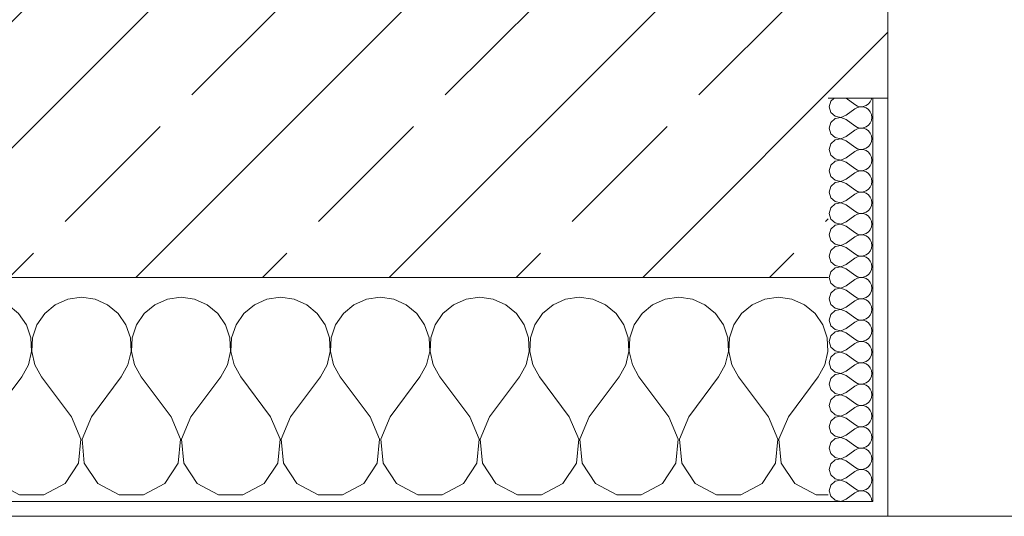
# Model space of a CAD drawing. Header units: metres. Extents: x -3.6 to 84.5, y -11 to 16.8.
# Tile 76 of 256: x 22.159 to 22.818, y -0.155 to 0.178. Entities that reach past the tile are written whole.
import ezdxf

# ---------------------------------------------------------------- set-up
doc = ezdxf.new("R2010")
doc.units = ezdxf.units.M
doc.header["$MEASUREMENT"] = 0
doc.layers.add('604 - Struktur.Wand Aussen', color=7, linetype='Continuous')
pattern_1 = [(0, (0, 0), (0, 0.08660254), [0, -0.05]), (0, (0.025, 0.0433), (0, 0.08660254), [0, -0.05])]

# ---------------------------------------------------------------- blocks, each defined once
blk = doc.blocks.new('*X85')
at = {"layer": '604 - Struktur.Wand Aussen', "color": 7, "linetype": 'Continuous', "lineweight": 5}
for p, q in [((21.59089, -0.0096), (21.58248, -0.01331)), ((21.6, -0.00833), (21.59089, -0.0096)), ((21.60911, -0.0096), (21.6, -0.00833)), ((21.61752, -0.01331), (21.60911, -0.0096)), ((21.65756, -0.0096), (21.64914, -0.01331)), ((21.66667, -0.00833), (21.65756, -0.0096)), ((21.67578, -0.0096), (21.66667, -0.00833)), ((21.68419, -0.01331), (21.67578, -0.0096)), ((21.72422, -0.0096), (21.71581, -0.01331)), ((21.73333, -0.00833), (21.72422, -0.0096)), ((21.74244, -0.0096), (21.73333, -0.00833)), ((21.75086, -0.01331), (21.74244, -0.0096)), ((21.79089, -0.0096), (21.78248, -0.01331)), ((21.8, -0.00833), (21.79089, -0.0096)), ((21.80911, -0.0096), (21.8, -0.00833)), ((21.81752, -0.01331), (21.80911, -0.0096)), ((21.85756, -0.0096), (21.84914, -0.01331)), ((21.86667, -0.00833), (21.85756, -0.0096)), ((21.87578, -0.0096), (21.86667, -0.00833)), ((21.88419, -0.01331), (21.87578, -0.0096)), ((21.92422, -0.0096), (21.91581, -0.01331)), ((21.93333, -0.00833), (21.92422, -0.0096)), ((21.94244, -0.0096), (21.93333, -0.00833)), ((21.95086, -0.01331), (21.94244, -0.0096)), ((21.99089, -0.0096), (21.98248, -0.01331)), ((22, -0.00833), (21.99089, -0.0096)), ((22.00911, -0.0096), (22, -0.00833)), ((22.01752, -0.01331), (22.00911, -0.0096)), ((22.05756, -0.0096), (22.04914, -0.01331)), ((22.06667, -0.00833), (22.05756, -0.0096)), ((22.07578, -0.0096), (22.06667, -0.00833)), ((22.08419, -0.01331), (22.07578, -0.0096)), ((22.12422, -0.0096), (22.11581, -0.01331)), ((22.13333, -0.00833), (22.12422, -0.0096)), ((22.14244, -0.0096), (22.13333, -0.00833)), ((22.15086, -0.01331), (22.14244, -0.0096)), ((22.19089, -0.0096), (22.18248, -0.01331)), ((22.2, -0.00833), (22.19089, -0.0096)), ((22.20911, -0.0096), (22.2, -0.00833)), ((22.21752, -0.01331), (22.20911, -0.0096)), ((22.25756, -0.0096), (22.24914, -0.01331)), ((22.26667, -0.00833), (22.25756, -0.0096)), ((22.27578, -0.0096), (22.26667, -0.00833)), ((22.28419, -0.01331), (22.27578, -0.0096)), ((22.32422, -0.0096), (22.31581, -0.01331)), ((22.33333, -0.00833), (22.32422, -0.0096)), ((22.34244, -0.0096), (22.33333, -0.00833)), ((22.35086, -0.01331), (22.34244, -0.0096)), ((22.39089, -0.0096), (22.38248, -0.01331)), ((22.4, -0.00833), (22.39089, -0.0096)), ((22.40911, -0.0096), (22.4, -0.00833)), ((22.41752, -0.01331), (22.40911, -0.0096)), ((22.45756, -0.0096), (22.44914, -0.01331)), ((22.46667, -0.00833), (22.45756, -0.0096)), ((22.47578, -0.0096), (22.46667, -0.00833)), ((22.48419, -0.01331), (22.47578, -0.0096)), ((22.52422, -0.0096), (22.51581, -0.01331)), ((22.53333, -0.00833), (22.52422, -0.0096)), ((22.54244, -0.0096), (22.53333, -0.00833)), ((22.55086, -0.01331), (22.54244, -0.0096)), ((22.59089, -0.0096), (22.58248, -0.01331)), ((22.6, -0.00833), (22.59089, -0.0096)), ((22.60911, -0.0096), (22.6, -0.00833)), ((22.61752, -0.01331), (22.60911, -0.0096)), ((22.65756, -0.0096), (22.64914, -0.01331)), ((22.66667, -0.00833), (22.65756, -0.0096)), ((22.67578, -0.0096), (22.66667, -0.00833)), ((22.68419, -0.01331), (22.67578, -0.0096)), ((21.57539, -0.01918), (21.57019, -0.02676)), ((21.58248, -0.01331), (21.57539, -0.01918)), ((21.62461, -0.01918), (21.61752, -0.01331)), ((21.62981, -0.02676), (21.62461, -0.01918)), ((21.64206, -0.01918), (21.63685, -0.02676)), ((21.64914, -0.01331), (21.64206, -0.01918)), ((21.69127, -0.01918), (21.68419, -0.01331)), ((21.69648, -0.02676), (21.69127, -0.01918)), ((21.70873, -0.01918), (21.70352, -0.02676)), ((21.71581, -0.01331), (21.70873, -0.01918)), ((21.75794, -0.01918), (21.75086, -0.01331)), ((21.76315, -0.02676), (21.75794, -0.01918)), ((21.77539, -0.01918), (21.77019, -0.02676)), ((21.78248, -0.01331), (21.77539, -0.01918)), ((21.82461, -0.01918), (21.81752, -0.01331)), ((21.82981, -0.02676), (21.82461, -0.01918)), ((21.84206, -0.01918), (21.83685, -0.02676)), ((21.84914, -0.01331), (21.84206, -0.01918)), ((21.89127, -0.01918), (21.88419, -0.01331)), ((21.89648, -0.02676), (21.89127, -0.01918)), ((21.90873, -0.01918), (21.90352, -0.02676)), ((21.91581, -0.01331), (21.90873, -0.01918)), ((21.95794, -0.01918), (21.95086, -0.01331)), ((21.96315, -0.02676), (21.95794, -0.01918)), ((21.97539, -0.01918), (21.97019, -0.02676)), ((21.98248, -0.01331), (21.97539, -0.01918)), ((22.02461, -0.01918), (22.01752, -0.01331)), ((22.02981, -0.02676), (22.02461, -0.01918)), ((22.04206, -0.01918), (22.03685, -0.02676)), ((22.04914, -0.01331), (22.04206, -0.01918)), ((22.09127, -0.01918), (22.08419, -0.01331)), ((22.09648, -0.02676), (22.09127, -0.01918)), ((22.10873, -0.01918), (22.10352, -0.02676)), ((22.11581, -0.01331), (22.10873, -0.01918)), ((22.15794, -0.01918), (22.15086, -0.01331)), ((22.16315, -0.02676), (22.15794, -0.01918)), ((22.17539, -0.01918), (22.17019, -0.02676)), ((22.18248, -0.01331), (22.17539, -0.01918)), ((22.22461, -0.01918), (22.21752, -0.01331)), ((22.22981, -0.02676), (22.22461, -0.01918)), ((22.24206, -0.01918), (22.23685, -0.02676)), ((22.24914, -0.01331), (22.24206, -0.01918)), ((22.29127, -0.01918), (22.28419, -0.01331)), ((22.29648, -0.02676), (22.29127, -0.01918)), ((22.30873, -0.01918), (22.30352, -0.02676)), ((22.31581, -0.01331), (22.30873, -0.01918)), ((22.35794, -0.01918), (22.35086, -0.01331)), ((22.36315, -0.02676), (22.35794, -0.01918)), ((22.37539, -0.01918), (22.37019, -0.02676)), ((22.38248, -0.01331), (22.37539, -0.01918)), ((22.42461, -0.01918), (22.41752, -0.01331)), ((22.42981, -0.02676), (22.42461, -0.01918)), ((22.44206, -0.01918), (22.43685, -0.02676)), ((22.44914, -0.01331), (22.44206, -0.01918)), ((22.49127, -0.01918), (22.48419, -0.01331)), ((22.49648, -0.02676), (22.49127, -0.01918)), ((22.50873, -0.01918), (22.50352, -0.02676)), ((22.51581, -0.01331), (22.50873, -0.01918)), ((22.55794, -0.01918), (22.55086, -0.01331)), ((22.56315, -0.02676), (22.55794, -0.01918)), ((22.57539, -0.01918), (22.57019, -0.02676)), ((22.58248, -0.01331), (22.57539, -0.01918)), ((22.62461, -0.01918), (22.61752, -0.01331)), ((22.62981, -0.02676), (22.62461, -0.01918)), ((22.64206, -0.01918), (22.63685, -0.02676)), ((22.64914, -0.01331), (22.64206, -0.01918)), ((22.69127, -0.01918), (22.68419, -0.01331)), ((22.69648, -0.02676), (22.69127, -0.01918)), ((21.56315, -0.02676), (21.56, -0.02218)), ((21.56609, -0.03547), (21.56315, -0.02676)), ((21.57019, -0.02676), (21.56725, -0.03547)), ((21.63275, -0.03547), (21.62981, -0.02676)), ((21.63685, -0.02676), (21.63391, -0.03547)), ((21.69942, -0.03547), (21.69648, -0.02676)), ((21.70352, -0.02676), (21.70058, -0.03547)), ((21.76609, -0.03547), (21.76315, -0.02676)), ((21.77019, -0.02676), (21.76725, -0.03547)), ((21.83275, -0.03547), (21.82981, -0.02676)), ((21.83685, -0.02676), (21.83391, -0.03547)), ((21.89942, -0.03547), (21.89648, -0.02676)), ((21.90352, -0.02676), (21.90058, -0.03547)), ((21.96609, -0.03547), (21.96315, -0.02676)), ((21.97019, -0.02676), (21.96725, -0.03547)), ((22.03275, -0.03547), (22.02981, -0.02676)), ((22.03685, -0.02676), (22.03391, -0.03547)), ((22.09942, -0.03547), (22.09648, -0.02676)), ((22.10352, -0.02676), (22.10058, -0.03547)), ((22.16609, -0.03547), (22.16315, -0.02676)), ((22.17019, -0.02676), (22.16725, -0.03547)), ((22.23275, -0.03547), (22.22981, -0.02676)), ((22.23685, -0.02676), (22.23391, -0.03547)), ((22.29942, -0.03547), (22.29648, -0.02676)), ((22.30352, -0.02676), (22.30058, -0.03547)), ((22.36609, -0.03547), (22.36315, -0.02676)), ((22.37019, -0.02676), (22.36725, -0.03547)), ((22.43275, -0.03547), (22.42981, -0.02676)), ((22.43685, -0.02676), (22.43391, -0.03547)), ((22.49942, -0.03547), (22.49648, -0.02676)), ((22.50352, -0.02676), (22.50058, -0.03547)), ((22.56609, -0.03547), (22.56315, -0.02676)), ((22.57019, -0.02676), (22.56725, -0.03547)), ((22.63275, -0.03547), (22.62981, -0.02676)), ((22.63685, -0.02676), (22.63391, -0.03547)), ((22.69942, -0.03547), (22.69648, -0.02676)), ((21.56653, -0.04466), (21.56609, -0.03547)), ((21.56725, -0.03547), (21.5668, -0.04466)), ((21.6332, -0.04466), (21.63275, -0.03547)), ((21.63391, -0.03547), (21.63347, -0.04466)), ((21.69987, -0.04466), (21.69942, -0.03547)), ((21.70058, -0.03547), (21.70013, -0.04466)), ((21.76653, -0.04466), (21.76609, -0.03547)), ((21.76725, -0.03547), (21.7668, -0.04466)), ((21.8332, -0.04466), (21.83275, -0.03547)), ((21.83391, -0.03547), (21.83347, -0.04466)), ((21.89987, -0.04466), (21.89942, -0.03547)), ((21.90058, -0.03547), (21.90013, -0.04466)), ((21.96653, -0.04466), (21.96609, -0.03547)), ((21.96725, -0.03547), (21.9668, -0.04466)), ((22.0332, -0.04466), (22.03275, -0.03547)), ((22.03391, -0.03547), (22.03347, -0.04466)), ((22.09987, -0.04466), (22.09942, -0.03547)), ((22.10058, -0.03547), (22.10013, -0.04466)), ((22.16653, -0.04466), (22.16609, -0.03547)), ((22.16725, -0.03547), (22.1668, -0.04466)), ((22.2332, -0.04466), (22.23275, -0.03547)), ((22.23391, -0.03547), (22.23347, -0.04466)), ((22.29987, -0.04466), (22.29942, -0.03547)), ((22.30058, -0.03547), (22.30013, -0.04466)), ((22.36653, -0.04466), (22.36609, -0.03547)), ((22.36725, -0.03547), (22.3668, -0.04466)), ((22.4332, -0.04466), (22.43275, -0.03547)), ((22.43391, -0.03547), (22.43347, -0.04466)), ((22.49987, -0.04466), (22.49942, -0.03547)), ((22.50058, -0.03547), (22.50013, -0.04466)), ((22.56653, -0.04466), (22.56609, -0.03547)), ((22.56725, -0.03547), (22.5668, -0.04466)), ((22.6332, -0.04466), (22.63275, -0.03547)), ((22.63391, -0.03547), (22.63347, -0.04466)), ((22.69987, -0.04466), (22.69942, -0.03547)), ((21.56445, -0.05362), (21.56653, -0.04466)), ((21.5668, -0.04466), (21.56888, -0.05362)), ((21.63112, -0.05362), (21.6332, -0.04466)), ((21.63347, -0.04466), (21.63555, -0.05362)), ((21.69778, -0.05362), (21.69987, -0.04466)), ((21.70013, -0.04466), (21.70222, -0.05362)), ((21.76445, -0.05362), (21.76653, -0.04466)), ((21.7668, -0.04466), (21.76888, -0.05362)), ((21.83112, -0.05362), (21.8332, -0.04466)), ((21.83347, -0.04466), (21.83555, -0.05362)), ((21.89778, -0.05362), (21.89987, -0.04466)), ((21.90013, -0.04466), (21.90222, -0.05362)), ((21.96445, -0.05362), (21.96653, -0.04466)), ((21.9668, -0.04466), (21.96888, -0.05362)), ((22.03112, -0.05362), (22.0332, -0.04466)), ((22.03347, -0.04466), (22.03555, -0.05362)), ((22.09778, -0.05362), (22.09987, -0.04466)), ((22.10013, -0.04466), (22.10222, -0.05362)), ((22.16445, -0.05362), (22.16653, -0.04466)), ((22.1668, -0.04466), (22.16888, -0.05362)), ((22.23112, -0.05362), (22.2332, -0.04466)), ((22.23347, -0.04466), (22.23555, -0.05362)), ((22.29778, -0.05362), (22.29987, -0.04466)), ((22.30013, -0.04466), (22.30222, -0.05362)), ((22.36445, -0.05362), (22.36653, -0.04466)), ((22.3668, -0.04466), (22.36888, -0.05362)), ((22.43112, -0.05362), (22.4332, -0.04466)), ((22.43347, -0.04466), (22.43555, -0.05362)), ((22.49778, -0.05362), (22.49987, -0.04466)), ((22.50013, -0.04466), (22.50222, -0.05362)), ((22.56445, -0.05362), (22.56653, -0.04466)), ((22.5668, -0.04466), (22.56888, -0.05362)), ((22.63112, -0.05362), (22.6332, -0.04466)), ((22.63347, -0.04466), (22.63555, -0.05362)), ((22.69778, -0.05362), (22.69987, -0.04466)), ((21.56, -0.06167), (21.56445, -0.05362)), ((21.56888, -0.05362), (21.57333, -0.06167)), ((21.62667, -0.06167), (21.63112, -0.05362)), ((21.63555, -0.05362), (21.64, -0.06167)), ((21.69333, -0.06167), (21.69778, -0.05362)), ((21.70222, -0.05362), (21.70667, -0.06167)), ((21.76, -0.06167), (21.76445, -0.05362)), ((21.76888, -0.05362), (21.77333, -0.06167)), ((21.82667, -0.06167), (21.83112, -0.05362)), ((21.83555, -0.05362), (21.84, -0.06167)), ((21.89333, -0.06167), (21.89778, -0.05362)), ((21.90222, -0.05362), (21.90667, -0.06167)), ((21.96, -0.06167), (21.96445, -0.05362)), ((21.96888, -0.05362), (21.97333, -0.06167)), ((22.02667, -0.06167), (22.03112, -0.05362)), ((22.03555, -0.05362), (22.04, -0.06167)), ((22.09333, -0.06167), (22.09778, -0.05362)), ((22.10222, -0.05362), (22.10667, -0.06167)), ((22.16, -0.06167), (22.16445, -0.05362)), ((22.16888, -0.05362), (22.17333, -0.06167)), ((22.22667, -0.06167), (22.23112, -0.05362)), ((22.23555, -0.05362), (22.24, -0.06167)), ((22.29333, -0.06167), (22.29778, -0.05362)), ((22.30222, -0.05362), (22.30667, -0.06167)), ((22.36, -0.06167), (22.36445, -0.05362)), ((22.36888, -0.05362), (22.37333, -0.06167)), ((22.42667, -0.06167), (22.43112, -0.05362)), ((22.43555, -0.05362), (22.44, -0.06167)), ((22.49333, -0.06167), (22.49778, -0.05362)), ((22.50222, -0.05362), (22.50667, -0.06167)), ((22.56, -0.06167), (22.56445, -0.05362)), ((22.56888, -0.05362), (22.57333, -0.06167)), ((22.62667, -0.06167), (22.63112, -0.05362)), ((22.63555, -0.05362), (22.64, -0.06167)), ((22.69333, -0.06167), (22.69778, -0.05362)), ((21.59333, -0.08833), (21.57333, -0.06167)), ((21.60667, -0.08833), (21.62667, -0.06167)), ((21.66, -0.08833), (21.64, -0.06167)), ((21.67333, -0.08833), (21.69333, -0.06167)), ((21.72667, -0.08833), (21.70667, -0.06167)), ((21.74, -0.08833), (21.76, -0.06167)), ((21.79333, -0.08833), (21.77333, -0.06167)), ((21.80667, -0.08833), (21.82667, -0.06167)), ((21.86, -0.08833), (21.84, -0.06167)), ((21.87333, -0.08833), (21.89333, -0.06167)), ((21.92667, -0.08833), (21.90667, -0.06167)), ((21.94, -0.08833), (21.96, -0.06167)), ((21.99333, -0.08833), (21.97333, -0.06167)), ((22.00667, -0.08833), (22.02667, -0.06167)), ((22.06, -0.08833), (22.04, -0.06167)), ((22.07333, -0.08833), (22.09333, -0.06167)), ((22.12667, -0.08833), (22.10667, -0.06167)), ((22.14, -0.08833), (22.16, -0.06167)), ((22.19333, -0.08833), (22.17333, -0.06167)), ((22.20667, -0.08833), (22.22667, -0.06167)), ((22.26, -0.08833), (22.24, -0.06167)), ((22.27333, -0.08833), (22.29333, -0.06167)), ((22.32667, -0.08833), (22.30667, -0.06167)), ((22.34, -0.08833), (22.36, -0.06167)), ((22.39333, -0.08833), (22.37333, -0.06167)), ((22.40667, -0.08833), (22.42667, -0.06167)), ((22.46, -0.08833), (22.44, -0.06167)), ((22.47333, -0.08833), (22.49333, -0.06167)), ((22.52667, -0.08833), (22.50667, -0.06167)), ((22.54, -0.08833), (22.56, -0.06167)), ((22.59333, -0.08833), (22.57333, -0.06167)), ((22.60667, -0.08833), (22.62667, -0.06167)), ((22.66, -0.08833), (22.64, -0.06167)), ((22.67333, -0.08833), (22.69333, -0.06167)), ((21.59962, -0.1033), (21.59333, -0.08833)), ((21.60667, -0.08833), (21.60038, -0.1033)), ((21.66629, -0.1033), (21.66, -0.08833)), ((21.67333, -0.08833), (21.66705, -0.1033)), ((21.73295, -0.1033), (21.72667, -0.08833)), ((21.74, -0.08833), (21.73371, -0.1033)), ((21.79962, -0.1033), (21.79333, -0.08833)), ((21.80667, -0.08833), (21.80038, -0.1033)), ((21.86629, -0.1033), (21.86, -0.08833)), ((21.87333, -0.08833), (21.86705, -0.1033)), ((21.93295, -0.1033), (21.92667, -0.08833)), ((21.94, -0.08833), (21.93371, -0.1033)), ((21.99962, -0.1033), (21.99333, -0.08833)), ((22.00667, -0.08833), (22.00038, -0.1033)), ((22.06629, -0.1033), (22.06, -0.08833)), ((22.07333, -0.08833), (22.06705, -0.1033)), ((22.13295, -0.1033), (22.12667, -0.08833)), ((22.14, -0.08833), (22.13371, -0.1033)), ((22.19962, -0.1033), (22.19333, -0.08833)), ((22.20667, -0.08833), (22.20038, -0.1033)), ((22.26629, -0.1033), (22.26, -0.08833)), ((22.27333, -0.08833), (22.26705, -0.1033)), ((22.33295, -0.1033), (22.32667, -0.08833)), ((22.34, -0.08833), (22.33371, -0.1033)), ((22.39962, -0.1033), (22.39333, -0.08833)), ((22.40667, -0.08833), (22.40038, -0.1033)), ((22.46629, -0.1033), (22.46, -0.08833)), ((22.47333, -0.08833), (22.46705, -0.1033)), ((22.53295, -0.1033), (22.52667, -0.08833)), ((22.54, -0.08833), (22.53371, -0.1033)), ((22.59962, -0.1033), (22.59333, -0.08833)), ((22.60667, -0.08833), (22.60038, -0.1033)), ((22.66629, -0.1033), (22.66, -0.08833)), ((22.67333, -0.08833), (22.66705, -0.1033)), ((21.59808, -0.11947), (21.59962, -0.1033)), ((21.60038, -0.1033), (21.60192, -0.11947)), ((21.66475, -0.11947), (21.66629, -0.1033)), ((21.66705, -0.1033), (21.66858, -0.11947)), ((21.73142, -0.11947), (21.73295, -0.1033)), ((21.73371, -0.1033), (21.73525, -0.11947)), ((21.79808, -0.11947), (21.79962, -0.1033)), ((21.80038, -0.1033), (21.80192, -0.11947)), ((21.86475, -0.11947), (21.86629, -0.1033)), ((21.86705, -0.1033), (21.86858, -0.11947)), ((21.93142, -0.11947), (21.93295, -0.1033)), ((21.93371, -0.1033), (21.93525, -0.11947)), ((21.99808, -0.11947), (21.99962, -0.1033)), ((22.00038, -0.1033), (22.00192, -0.11947)), ((22.06475, -0.11947), (22.06629, -0.1033)), ((22.06705, -0.1033), (22.06858, -0.11947)), ((22.13142, -0.11947), (22.13295, -0.1033)), ((22.13371, -0.1033), (22.13525, -0.11947)), ((22.19808, -0.11947), (22.19962, -0.1033)), ((22.20038, -0.1033), (22.20192, -0.11947)), ((22.26475, -0.11947), (22.26629, -0.1033)), ((22.26705, -0.1033), (22.26858, -0.11947)), ((22.33142, -0.11947), (22.33295, -0.1033)), ((22.33371, -0.1033), (22.33525, -0.11947)), ((22.39808, -0.11947), (22.39962, -0.1033)), ((22.40038, -0.1033), (22.40192, -0.11947)), ((22.46475, -0.11947), (22.46629, -0.1033)), ((22.46705, -0.1033), (22.46858, -0.11947)), ((22.53142, -0.11947), (22.53295, -0.1033)), ((22.53371, -0.1033), (22.53525, -0.11947)), ((22.59808, -0.11947), (22.59962, -0.1033)), ((22.60038, -0.1033), (22.60192, -0.11947)), ((22.66475, -0.11947), (22.66629, -0.1033)), ((22.66705, -0.1033), (22.66858, -0.11947)), ((21.5891, -0.13299), (21.59808, -0.11947)), ((21.60192, -0.11947), (21.6109, -0.13299)), ((21.65576, -0.13299), (21.66475, -0.11947)), ((21.66858, -0.11947), (21.67757, -0.13299)), ((21.72243, -0.13299), (21.73142, -0.11947)), ((21.73525, -0.11947), (21.74424, -0.13299)), ((21.7891, -0.13299), (21.79808, -0.11947)), ((21.80192, -0.11947), (21.8109, -0.13299)), ((21.85576, -0.13299), (21.86475, -0.11947)), ((21.86858, -0.11947), (21.87757, -0.13299)), ((21.92243, -0.13299), (21.93142, -0.11947)), ((21.93525, -0.11947), (21.94424, -0.13299)), ((21.9891, -0.13299), (21.99808, -0.11947)), ((22.00192, -0.11947), (22.0109, -0.13299)), ((22.05576, -0.13299), (22.06475, -0.11947)), ((22.06858, -0.11947), (22.07757, -0.13299)), ((22.12243, -0.13299), (22.13142, -0.11947)), ((22.13525, -0.11947), (22.14424, -0.13299)), ((22.1891, -0.13299), (22.19808, -0.11947)), ((22.20192, -0.11947), (22.2109, -0.13299)), ((22.25576, -0.13299), (22.26475, -0.11947)), ((22.26858, -0.11947), (22.27757, -0.13299)), ((22.32243, -0.13299), (22.33142, -0.11947)), ((22.33525, -0.11947), (22.34424, -0.13299)), ((22.3891, -0.13299), (22.39808, -0.11947)), ((22.40192, -0.11947), (22.4109, -0.13299)), ((22.45576, -0.13299), (22.46475, -0.11947)), ((22.46858, -0.11947), (22.47757, -0.13299)), ((22.52243, -0.13299), (22.53142, -0.11947)), ((22.53525, -0.11947), (22.54424, -0.13299)), ((22.5891, -0.13299), (22.59808, -0.11947)), ((22.60192, -0.11947), (22.6109, -0.13299)), ((22.65576, -0.13299), (22.66475, -0.11947)), ((22.66858, -0.11947), (22.67757, -0.13299)), ((21.57479, -0.14066), (21.5891, -0.13299)), ((21.6109, -0.13299), (21.62521, -0.14066)), ((21.64145, -0.14066), (21.65576, -0.13299)), ((21.67757, -0.13299), (21.69188, -0.14066)), ((21.70812, -0.14066), (21.72243, -0.13299)), ((21.74424, -0.13299), (21.75855, -0.14066)), ((21.77479, -0.14066), (21.7891, -0.13299)), ((21.8109, -0.13299), (21.82521, -0.14066)), ((21.84145, -0.14066), (21.85576, -0.13299)), ((21.87757, -0.13299), (21.89188, -0.14066)), ((21.90812, -0.14066), (21.92243, -0.13299)), ((21.94424, -0.13299), (21.95855, -0.14066)), ((21.97479, -0.14066), (21.9891, -0.13299)), ((22.0109, -0.13299), (22.02521, -0.14066)), ((22.04145, -0.14066), (22.05576, -0.13299)), ((22.07757, -0.13299), (22.09188, -0.14066)), ((22.10812, -0.14066), (22.12243, -0.13299)), ((22.14424, -0.13299), (22.15855, -0.14066)), ((22.17479, -0.14066), (22.1891, -0.13299)), ((22.2109, -0.13299), (22.22521, -0.14066)), ((22.24145, -0.14066), (22.25576, -0.13299)), ((22.27757, -0.13299), (22.29188, -0.14066)), ((22.30812, -0.14066), (22.32243, -0.13299)), ((22.34424, -0.13299), (22.35855, -0.14066)), ((22.37479, -0.14066), (22.3891, -0.13299)), ((22.4109, -0.13299), (22.42521, -0.14066)), ((22.44145, -0.14066), (22.45576, -0.13299)), ((22.47757, -0.13299), (22.49188, -0.14066)), ((22.50812, -0.14066), (22.52243, -0.13299)), ((22.54424, -0.13299), (22.55855, -0.14066)), ((22.57479, -0.14066), (22.5891, -0.13299)), ((22.6109, -0.13299), (22.62521, -0.14066)), ((22.64145, -0.14066), (22.65576, -0.13299)), ((22.67757, -0.13299), (22.69188, -0.14066)), ((21.56, -0.14066), (21.57479, -0.14066)), ((21.62521, -0.14066), (21.64145, -0.14066)), ((21.69188, -0.14066), (21.70812, -0.14066)), ((21.75855, -0.14066), (21.77479, -0.14066)), ((21.82521, -0.14066), (21.84145, -0.14066)), ((21.89188, -0.14066), (21.90812, -0.14066)), ((21.95855, -0.14066), (21.97479, -0.14066)), ((22.02521, -0.14066), (22.04145, -0.14066)), ((22.09188, -0.14066), (22.10812, -0.14066)), ((22.15855, -0.14066), (22.17479, -0.14066)), ((22.22521, -0.14066), (22.24145, -0.14066)), ((22.29188, -0.14066), (22.30812, -0.14066)), ((22.35855, -0.14066), (22.37479, -0.14066)), ((22.42521, -0.14066), (22.44145, -0.14066)), ((22.49188, -0.14066), (22.50812, -0.14066)), ((22.55855, -0.14066), (22.57479, -0.14066)), ((22.62521, -0.14066), (22.64145, -0.14066)), ((22.69188, -0.14066), (22.7, -0.14066))]:
    blk.add_line(p, q, dxfattribs=at)
blk = doc.blocks.new('*X103')
at = {"layer": '604 - Struktur.Wand Aussen', "color": 7, "linetype": 'Continuous', "lineweight": 5}
for p, q in [((22.70178, 0.12304), (22.70071, 0.11929)), ((22.70071, 0.11929), (22.70178, 0.11553)), ((22.70392, 0.125), (22.70178, 0.12304)), ((22.71214, 0.125), (22.71786, 0.12071)), ((22.71786, 0.12071), (22.71958, 0.11976)), ((22.71958, 0.11881), (22.71786, 0.11786)), ((22.71958, 0.11976), (22.7215, 0.11931)), ((22.7215, 0.11926), (22.71958, 0.11881)), ((22.7215, 0.11931), (22.72347, 0.11941)), ((22.72347, 0.11916), (22.7215, 0.11926)), ((22.72347, 0.11941), (22.72534, 0.12004)), ((22.72534, 0.11853), (22.72347, 0.11916)), ((22.72534, 0.12004), (22.72696, 0.12116)), ((22.72696, 0.12116), (22.72822, 0.12267)), ((22.72822, 0.12267), (22.72901, 0.12448)), ((22.72901, 0.12448), (22.72909, 0.125)), ((22.70178, 0.11553), (22.70466, 0.1129)), ((22.70466, 0.1129), (22.7085, 0.11217)), ((22.7085, 0.11211), (22.70466, 0.11139)), ((22.7085, 0.11217), (22.71214, 0.11357)), ((22.71214, 0.11071), (22.7085, 0.11211)), ((22.71214, 0.11357), (22.71786, 0.11786)), ((22.72696, 0.11742), (22.72534, 0.11853)), ((22.72822, 0.1159), (22.72696, 0.11742)), ((22.72901, 0.11409), (22.72822, 0.1159)), ((22.72929, 0.11214), (22.72901, 0.11409)), ((22.72901, 0.11019), (22.72929, 0.11214)), ((22.70178, 0.10876), (22.70071, 0.105)), ((22.70466, 0.11139), (22.70178, 0.10876)), ((22.71214, 0.11071), (22.71786, 0.10643)), ((22.71786, 0.10643), (22.71958, 0.10547)), ((22.72347, 0.10512), (22.72534, 0.10575)), ((22.72534, 0.10575), (22.72696, 0.10687)), ((22.72696, 0.10687), (22.72822, 0.10839)), ((22.72822, 0.10839), (22.72901, 0.11019)), ((22.70071, 0.105), (22.70178, 0.10124)), ((22.70178, 0.10124), (22.70466, 0.09861)), ((22.7085, 0.09789), (22.71214, 0.09929)), ((22.71214, 0.09929), (22.71786, 0.10357)), ((22.71958, 0.10453), (22.71786, 0.10357)), ((22.71958, 0.10547), (22.7215, 0.10503)), ((22.7215, 0.10497), (22.71958, 0.10453)), ((22.7215, 0.10503), (22.72347, 0.10512)), ((22.72347, 0.10488), (22.7215, 0.10497)), ((22.72534, 0.10425), (22.72347, 0.10488)), ((22.72696, 0.10313), (22.72534, 0.10425)), ((22.72822, 0.10161), (22.72696, 0.10313)), ((22.72901, 0.09981), (22.72822, 0.10161)), ((22.72929, 0.09786), (22.72901, 0.09981)), ((22.70178, 0.09447), (22.70071, 0.09071)), ((22.70466, 0.0971), (22.70178, 0.09447)), ((22.70466, 0.09861), (22.7085, 0.09789)), ((22.7085, 0.09783), (22.70466, 0.0971)), ((22.71214, 0.09643), (22.7085, 0.09783)), ((22.71214, 0.09643), (22.71786, 0.09214)), ((22.72534, 0.09147), (22.72696, 0.09258)), ((22.72696, 0.09258), (22.72822, 0.0941)), ((22.72822, 0.0941), (22.72901, 0.09591)), ((22.72901, 0.09591), (22.72929, 0.09786)), ((22.70071, 0.09071), (22.70178, 0.08696)), ((22.70178, 0.08696), (22.70466, 0.08433)), ((22.71214, 0.085), (22.71786, 0.08929)), ((22.71786, 0.09214), (22.71958, 0.09119)), ((22.71958, 0.09024), (22.71786, 0.08929)), ((22.71958, 0.09119), (22.7215, 0.09074)), ((22.7215, 0.09069), (22.71958, 0.09024)), ((22.7215, 0.09074), (22.72347, 0.09084)), ((22.72347, 0.09059), (22.7215, 0.09069)), ((22.72347, 0.09084), (22.72534, 0.09147)), ((22.72534, 0.08996), (22.72347, 0.09059)), ((22.72696, 0.08884), (22.72534, 0.08996)), ((22.72822, 0.08733), (22.72696, 0.08884)), ((22.72901, 0.08552), (22.72822, 0.08733)), ((22.70178, 0.08018), (22.70071, 0.07643)), ((22.70466, 0.08282), (22.70178, 0.08018)), ((22.70466, 0.08433), (22.7085, 0.0836)), ((22.7085, 0.08354), (22.70466, 0.08282)), ((22.7085, 0.0836), (22.71214, 0.085)), ((22.71214, 0.08214), (22.7085, 0.08354)), ((22.71214, 0.08214), (22.71786, 0.07786)), ((22.72696, 0.0783), (22.72822, 0.07982)), ((22.72822, 0.07982), (22.72901, 0.08162)), ((22.72929, 0.08357), (22.72901, 0.08552)), ((22.72901, 0.08162), (22.72929, 0.08357)), ((22.70071, 0.07643), (22.70178, 0.07267)), ((22.70178, 0.07267), (22.70466, 0.07004)), ((22.71214, 0.07071), (22.71786, 0.075)), ((22.71786, 0.07786), (22.71958, 0.0769)), ((22.71958, 0.07595), (22.71786, 0.075)), ((22.71958, 0.0769), (22.7215, 0.07646)), ((22.7215, 0.0764), (22.71958, 0.07595)), ((22.7215, 0.07646), (22.72347, 0.07655)), ((22.72347, 0.0763), (22.7215, 0.0764)), ((22.72347, 0.07655), (22.72534, 0.07718)), ((22.72534, 0.07567), (22.72347, 0.0763)), ((22.72534, 0.07718), (22.72696, 0.0783)), ((22.72696, 0.07456), (22.72534, 0.07567)), ((22.72822, 0.07304), (22.72696, 0.07456)), ((22.72901, 0.07124), (22.72822, 0.07304)), ((22.70466, 0.06853), (22.70178, 0.0659)), ((22.70466, 0.07004), (22.7085, 0.06931)), ((22.7085, 0.06926), (22.70466, 0.06853)), ((22.7085, 0.06931), (22.71214, 0.07071)), ((22.71214, 0.06786), (22.7085, 0.06926)), ((22.71214, 0.06786), (22.71786, 0.06357)), ((22.72822, 0.06553), (22.72901, 0.06733)), ((22.72929, 0.06929), (22.72901, 0.07124)), ((22.72901, 0.06733), (22.72929, 0.06929)), ((22.70178, 0.0659), (22.70071, 0.06214)), ((22.70071, 0.06214), (22.70178, 0.05839)), ((22.71214, 0.05643), (22.71786, 0.06071)), ((22.71786, 0.06357), (22.71958, 0.06262)), ((22.71958, 0.06167), (22.71786, 0.06071)), ((22.71958, 0.06262), (22.7215, 0.06217)), ((22.7215, 0.06211), (22.71958, 0.06167)), ((22.7215, 0.06217), (22.72347, 0.06227)), ((22.72347, 0.06202), (22.7215, 0.06211)), ((22.72347, 0.06227), (22.72534, 0.0629)), ((22.72534, 0.06139), (22.72347, 0.06202)), ((22.72534, 0.0629), (22.72696, 0.06401)), ((22.72696, 0.06027), (22.72534, 0.06139)), ((22.72696, 0.06401), (22.72822, 0.06553)), ((22.72822, 0.05876), (22.72696, 0.06027)), ((22.70178, 0.05839), (22.70466, 0.05575)), ((22.70466, 0.05425), (22.70178, 0.05161)), ((22.70466, 0.05575), (22.7085, 0.05503)), ((22.7085, 0.05497), (22.70466, 0.05425)), ((22.7085, 0.05503), (22.71214, 0.05643)), ((22.71214, 0.05357), (22.7085, 0.05497)), ((22.71214, 0.05357), (22.71786, 0.04929)), ((22.72901, 0.05695), (22.72822, 0.05876)), ((22.72822, 0.05124), (22.72901, 0.05305)), ((22.72929, 0.055), (22.72901, 0.05695)), ((22.72901, 0.05305), (22.72929, 0.055)), ((22.70178, 0.05161), (22.70071, 0.04786)), ((22.70071, 0.04786), (22.70178, 0.0441)), ((22.71214, 0.04214), (22.71786, 0.04643)), ((22.71786, 0.04929), (22.71958, 0.04833)), ((22.71958, 0.04738), (22.71786, 0.04643)), ((22.71958, 0.04833), (22.7215, 0.04789)), ((22.7215, 0.04783), (22.71958, 0.04738)), ((22.7215, 0.04789), (22.72347, 0.04798)), ((22.72347, 0.04773), (22.7215, 0.04783)), ((22.72347, 0.04798), (22.72534, 0.04861)), ((22.72534, 0.0471), (22.72347, 0.04773)), ((22.72534, 0.04861), (22.72696, 0.04973)), ((22.72696, 0.04599), (22.72534, 0.0471)), ((22.72696, 0.04973), (22.72822, 0.05124)), ((22.70178, 0.0441), (22.70466, 0.04147)), ((22.70466, 0.03996), (22.70178, 0.03733)), ((22.70466, 0.04147), (22.7085, 0.04074)), ((22.7085, 0.04069), (22.70466, 0.03996)), ((22.7085, 0.04074), (22.71214, 0.04214)), ((22.71214, 0.03929), (22.7085, 0.04069)), ((22.72822, 0.04447), (22.72696, 0.04599)), ((22.72901, 0.04267), (22.72822, 0.04447)), ((22.72929, 0.04071), (22.72901, 0.04267)), ((22.72901, 0.03876), (22.72929, 0.04071)), ((22.70178, 0.03733), (22.70071, 0.03357)), ((22.70071, 0.03357), (22.70178, 0.02982)), ((22.71214, 0.03929), (22.71786, 0.035)), ((22.71786, 0.035), (22.71958, 0.03405)), ((22.71958, 0.0331), (22.71786, 0.03214)), ((22.71958, 0.03405), (22.7215, 0.0336)), ((22.7215, 0.03354), (22.71958, 0.0331)), ((22.7215, 0.0336), (22.72347, 0.0337)), ((22.72347, 0.03345), (22.7215, 0.03354)), ((22.72347, 0.0337), (22.72534, 0.03433)), ((22.72534, 0.03282), (22.72347, 0.03345)), ((22.72534, 0.03433), (22.72696, 0.03544)), ((22.72696, 0.03544), (22.72822, 0.03696)), ((22.72822, 0.03696), (22.72901, 0.03876)), ((22.70178, 0.02982), (22.70466, 0.02718)), ((22.70466, 0.02718), (22.7085, 0.02646)), ((22.7085, 0.0264), (22.70466, 0.02567)), ((22.7085, 0.02646), (22.71214, 0.02786)), ((22.71214, 0.025), (22.7085, 0.0264)), ((22.71214, 0.02786), (22.71786, 0.03214)), ((22.72696, 0.0317), (22.72534, 0.03282)), ((22.72822, 0.03018), (22.72696, 0.0317)), ((22.72901, 0.02838), (22.72822, 0.03018)), ((22.72929, 0.02643), (22.72901, 0.02838)), ((22.72901, 0.02448), (22.72929, 0.02643)), ((22.70178, 0.02304), (22.70071, 0.01929)), ((22.70466, 0.02567), (22.70178, 0.02304)), ((22.71214, 0.025), (22.71786, 0.02071)), ((22.71786, 0.02071), (22.71958, 0.01976)), ((22.72347, 0.01941), (22.72534, 0.02004)), ((22.72534, 0.02004), (22.72696, 0.02116)), ((22.72696, 0.02116), (22.72822, 0.02267)), ((22.72822, 0.02267), (22.72901, 0.02448)), ((22.70071, 0.01929), (22.70178, 0.01553)), ((22.70178, 0.01553), (22.70466, 0.0129)), ((22.7085, 0.01217), (22.71214, 0.01357)), ((22.71214, 0.01357), (22.71786, 0.01786)), ((22.71958, 0.01881), (22.71786, 0.01786)), ((22.71958, 0.01976), (22.7215, 0.01931)), ((22.7215, 0.01926), (22.71958, 0.01881)), ((22.7215, 0.01931), (22.72347, 0.01941)), ((22.72347, 0.01916), (22.7215, 0.01926)), ((22.72534, 0.01853), (22.72347, 0.01916)), ((22.72696, 0.01742), (22.72534, 0.01853)), ((22.72822, 0.0159), (22.72696, 0.01742)), ((22.72901, 0.01409), (22.72822, 0.0159)), ((22.72929, 0.01214), (22.72901, 0.01409)), ((22.70178, 0.00876), (22.70071, 0.005)), ((22.70466, 0.01139), (22.70178, 0.00876)), ((22.70466, 0.0129), (22.7085, 0.01217)), ((22.7085, 0.01211), (22.70466, 0.01139)), ((22.71214, 0.01071), (22.7085, 0.01211)), ((22.71214, 0.01071), (22.71786, 0.00643)), ((22.72534, 0.00575), (22.72696, 0.00687)), ((22.72696, 0.00687), (22.72822, 0.00839)), ((22.72822, 0.00839), (22.72901, 0.01019)), ((22.72901, 0.01019), (22.72929, 0.01214)), ((22.70071, 0.005), (22.70178, 0.00124)), ((22.70178, 0.00124), (22.70466, -0.00139)), ((22.71214, -0.00071), (22.71786, 0.00357)), ((22.71786, 0.00643), (22.71958, 0.00547)), ((22.71958, 0.00453), (22.71786, 0.00357)), ((22.71958, 0.00547), (22.7215, 0.00503)), ((22.7215, 0.00497), (22.71958, 0.00453)), ((22.7215, 0.00503), (22.72347, 0.00512)), ((22.72347, 0.00488), (22.7215, 0.00497)), ((22.72347, 0.00512), (22.72534, 0.00575)), ((22.72534, 0.00425), (22.72347, 0.00488)), ((22.72696, 0.00313), (22.72534, 0.00425)), ((22.72822, 0.00161), (22.72696, 0.00313)), ((22.72901, -0.00019), (22.72822, 0.00161)), ((22.70178, -0.00553), (22.70071, -0.00929)), ((22.70466, -0.0029), (22.70178, -0.00553)), ((22.70466, -0.00139), (22.7085, -0.00211)), ((22.7085, -0.00217), (22.70466, -0.0029)), ((22.7085, -0.00211), (22.71214, -0.00071)), ((22.71214, -0.00357), (22.7085, -0.00217)), ((22.71214, -0.00357), (22.71786, -0.00786)), ((22.72696, -0.00742), (22.72822, -0.0059)), ((22.72822, -0.0059), (22.72901, -0.00409)), ((22.72929, -0.00214), (22.72901, -0.00019)), ((22.72901, -0.00409), (22.72929, -0.00214)), ((22.70071, -0.00929), (22.70178, -0.01304)), ((22.70178, -0.01304), (22.70466, -0.01567)), ((22.71214, -0.015), (22.71786, -0.01071)), ((22.71786, -0.00786), (22.71958, -0.00881)), ((22.71958, -0.00976), (22.71786, -0.01071)), ((22.71958, -0.00881), (22.7215, -0.00926)), ((22.7215, -0.00931), (22.71958, -0.00976)), ((22.7215, -0.00926), (22.72347, -0.00916)), ((22.72347, -0.00941), (22.7215, -0.00931)), ((22.72347, -0.00916), (22.72534, -0.00853)), ((22.72534, -0.01004), (22.72347, -0.00941)), ((22.72534, -0.00853), (22.72696, -0.00742)), ((22.72696, -0.01116), (22.72534, -0.01004)), ((22.72822, -0.01267), (22.72696, -0.01116)), ((22.72901, -0.01448), (22.72822, -0.01267)), ((22.70466, -0.01718), (22.70178, -0.01982)), ((22.70466, -0.01567), (22.7085, -0.0164)), ((22.7085, -0.01646), (22.70466, -0.01718)), ((22.7085, -0.0164), (22.71214, -0.015)), ((22.71214, -0.01786), (22.7085, -0.01646)), ((22.71214, -0.01786), (22.71786, -0.02214)), ((22.72822, -0.02018), (22.72901, -0.01838)), ((22.72929, -0.01643), (22.72901, -0.01448)), ((22.72901, -0.01838), (22.72929, -0.01643)), ((22.70178, -0.01982), (22.70071, -0.02357)), ((22.70071, -0.02357), (22.70178, -0.02733)), ((22.71214, -0.02929), (22.71786, -0.025)), ((22.71786, -0.02214), (22.71958, -0.0231)), ((22.71958, -0.02405), (22.71786, -0.025)), ((22.71958, -0.0231), (22.7215, -0.02354)), ((22.7215, -0.0236), (22.71958, -0.02405)), ((22.7215, -0.02354), (22.72347, -0.02345)), ((22.72347, -0.0237), (22.7215, -0.0236)), ((22.72347, -0.02345), (22.72534, -0.02282)), ((22.72534, -0.02433), (22.72347, -0.0237)), ((22.72534, -0.02282), (22.72696, -0.0217)), ((22.72696, -0.02544), (22.72534, -0.02433)), ((22.72696, -0.0217), (22.72822, -0.02018)), ((22.72822, -0.02696), (22.72696, -0.02544)), ((22.70178, -0.02733), (22.70466, -0.02996)), ((22.70466, -0.03147), (22.70178, -0.0341)), ((22.70466, -0.02996), (22.7085, -0.03069)), ((22.7085, -0.03074), (22.70466, -0.03147)), ((22.7085, -0.03069), (22.71214, -0.02929)), ((22.71214, -0.03214), (22.7085, -0.03074)), ((22.71214, -0.03214), (22.71786, -0.03643)), ((22.72901, -0.02876), (22.72822, -0.02696)), ((22.72822, -0.03447), (22.72901, -0.03267)), ((22.72929, -0.03071), (22.72901, -0.02876)), ((22.72901, -0.03267), (22.72929, -0.03071)), ((22.70178, -0.0341), (22.70071, -0.03786)), ((22.70071, -0.03786), (22.70178, -0.04161)), ((22.71214, -0.04357), (22.71786, -0.03929)), ((22.71786, -0.03643), (22.71958, -0.03738)), ((22.71958, -0.03833), (22.71786, -0.03929)), ((22.71958, -0.03738), (22.7215, -0.03783)), ((22.7215, -0.03789), (22.71958, -0.03833)), ((22.7215, -0.03783), (22.72347, -0.03773)), ((22.72347, -0.03798), (22.7215, -0.03789)), ((22.72347, -0.03773), (22.72534, -0.0371)), ((22.72534, -0.03861), (22.72347, -0.03798)), ((22.72534, -0.0371), (22.72696, -0.03599)), ((22.72696, -0.03973), (22.72534, -0.03861)), ((22.72696, -0.03599), (22.72822, -0.03447)), ((22.70178, -0.04161), (22.70466, -0.04425)), ((22.70466, -0.04575), (22.70178, -0.04839)), ((22.70466, -0.04425), (22.7085, -0.04497)), ((22.7085, -0.04503), (22.70466, -0.04575)), ((22.7085, -0.04497), (22.71214, -0.04357)), ((22.71214, -0.04643), (22.7085, -0.04503)), ((22.72822, -0.04124), (22.72696, -0.03973)), ((22.72901, -0.04305), (22.72822, -0.04124)), ((22.72929, -0.045), (22.72901, -0.04305)), ((22.72901, -0.04695), (22.72929, -0.045)), ((22.70178, -0.04839), (22.70071, -0.05214)), ((22.70071, -0.05214), (22.70178, -0.0559)), ((22.71214, -0.04643), (22.71786, -0.05071)), ((22.71786, -0.05071), (22.71958, -0.05167)), ((22.71958, -0.05262), (22.71786, -0.05357)), ((22.71958, -0.05167), (22.7215, -0.05211)), ((22.7215, -0.05217), (22.71958, -0.05262)), ((22.7215, -0.05211), (22.72347, -0.05202)), ((22.72347, -0.05227), (22.7215, -0.05217)), ((22.72347, -0.05202), (22.72534, -0.05139)), ((22.72534, -0.0529), (22.72347, -0.05227)), ((22.72534, -0.05139), (22.72696, -0.05027)), ((22.72696, -0.05027), (22.72822, -0.04876)), ((22.72822, -0.04876), (22.72901, -0.04695)), ((22.70178, -0.0559), (22.70466, -0.05853)), ((22.70466, -0.05853), (22.7085, -0.05926)), ((22.7085, -0.05931), (22.70466, -0.06004)), ((22.7085, -0.05926), (22.71214, -0.05786)), ((22.71214, -0.06071), (22.7085, -0.05931)), ((22.71214, -0.05786), (22.71786, -0.05357)), ((22.72696, -0.05401), (22.72534, -0.0529)), ((22.72822, -0.05553), (22.72696, -0.05401)), ((22.72901, -0.05733), (22.72822, -0.05553)), ((22.72929, -0.05929), (22.72901, -0.05733)), ((22.72901, -0.06124), (22.72929, -0.05929)), ((22.70178, -0.06267), (22.70071, -0.06643)), ((22.70466, -0.06004), (22.70178, -0.06267)), ((22.71214, -0.06071), (22.71786, -0.065)), ((22.71786, -0.065), (22.71958, -0.06595)), ((22.72347, -0.0663), (22.72534, -0.06567)), ((22.72534, -0.06567), (22.72696, -0.06456)), ((22.72696, -0.06456), (22.72822, -0.06304)), ((22.72822, -0.06304), (22.72901, -0.06124)), ((22.70071, -0.06643), (22.70178, -0.07018)), ((22.70178, -0.07018), (22.70466, -0.07282)), ((22.7085, -0.07354), (22.71214, -0.07214)), ((22.71214, -0.07214), (22.71786, -0.06786)), ((22.71958, -0.0669), (22.71786, -0.06786)), ((22.71958, -0.06595), (22.7215, -0.0664)), ((22.7215, -0.06646), (22.71958, -0.0669)), ((22.7215, -0.0664), (22.72347, -0.0663)), ((22.72347, -0.06655), (22.7215, -0.06646)), ((22.72534, -0.06718), (22.72347, -0.06655)), ((22.72696, -0.0683), (22.72534, -0.06718)), ((22.72822, -0.06982), (22.72696, -0.0683)), ((22.72901, -0.07162), (22.72822, -0.06982)), ((22.72929, -0.07357), (22.72901, -0.07162)), ((22.70178, -0.07696), (22.70071, -0.08071)), ((22.70466, -0.07433), (22.70178, -0.07696)), ((22.70466, -0.07282), (22.7085, -0.07354)), ((22.7085, -0.0736), (22.70466, -0.07433)), ((22.71214, -0.075), (22.7085, -0.0736)), ((22.71214, -0.075), (22.71786, -0.07929)), ((22.72534, -0.07996), (22.72696, -0.07884)), ((22.72696, -0.07884), (22.72822, -0.07733)), ((22.72822, -0.07733), (22.72901, -0.07552)), ((22.72901, -0.07552), (22.72929, -0.07357)), ((22.70071, -0.08071), (22.70178, -0.08447)), ((22.70178, -0.08447), (22.70466, -0.0871)), ((22.71214, -0.08643), (22.71786, -0.08214)), ((22.71786, -0.07929), (22.71958, -0.08024)), ((22.71958, -0.08119), (22.71786, -0.08214)), ((22.71958, -0.08024), (22.7215, -0.08069)), ((22.7215, -0.08074), (22.71958, -0.08119)), ((22.7215, -0.08069), (22.72347, -0.08059)), ((22.72347, -0.08084), (22.7215, -0.08074)), ((22.72347, -0.08059), (22.72534, -0.07996)), ((22.72534, -0.08147), (22.72347, -0.08084)), ((22.72696, -0.08258), (22.72534, -0.08147)), ((22.72822, -0.0841), (22.72696, -0.08258)), ((22.72901, -0.08591), (22.72822, -0.0841)), ((22.70178, -0.09124), (22.70071, -0.095)), ((22.70466, -0.08861), (22.70178, -0.09124)), ((22.70466, -0.0871), (22.7085, -0.08783)), ((22.7085, -0.08789), (22.70466, -0.08861)), ((22.7085, -0.08783), (22.71214, -0.08643)), ((22.71214, -0.08929), (22.7085, -0.08789)), ((22.71214, -0.08929), (22.71786, -0.09357)), ((22.72696, -0.09313), (22.72822, -0.09161)), ((22.72822, -0.09161), (22.72901, -0.08981)), ((22.72929, -0.08786), (22.72901, -0.08591)), ((22.72901, -0.08981), (22.72929, -0.08786)), ((22.70071, -0.095), (22.70178, -0.09876)), ((22.70178, -0.09876), (22.70466, -0.10139)), ((22.71214, -0.10071), (22.71786, -0.09643)), ((22.71786, -0.09357), (22.71958, -0.09453)), ((22.71958, -0.09547), (22.71786, -0.09643)), ((22.71958, -0.09453), (22.7215, -0.09497)), ((22.7215, -0.09503), (22.71958, -0.09547)), ((22.7215, -0.09497), (22.72347, -0.09488)), ((22.72347, -0.09512), (22.7215, -0.09503)), ((22.72347, -0.09488), (22.72534, -0.09425)), ((22.72534, -0.09575), (22.72347, -0.09512)), ((22.72534, -0.09425), (22.72696, -0.09313)), ((22.72696, -0.09687), (22.72534, -0.09575)), ((22.72822, -0.09839), (22.72696, -0.09687)), ((22.72901, -0.10019), (22.72822, -0.09839)), ((22.70466, -0.1029), (22.70178, -0.10553)), ((22.70466, -0.10139), (22.7085, -0.10211)), ((22.7085, -0.10217), (22.70466, -0.1029)), ((22.7085, -0.10211), (22.71214, -0.10071)), ((22.71214, -0.10357), (22.7085, -0.10217)), ((22.71214, -0.10357), (22.71786, -0.10786)), ((22.72822, -0.1059), (22.72901, -0.10409)), ((22.72929, -0.10214), (22.72901, -0.10019)), ((22.72901, -0.10409), (22.72929, -0.10214)), ((22.70178, -0.10553), (22.70071, -0.10929)), ((22.70071, -0.10929), (22.70178, -0.11304)), ((22.71214, -0.115), (22.71786, -0.11071)), ((22.71786, -0.10786), (22.71958, -0.10881)), ((22.71958, -0.10976), (22.71786, -0.11071)), ((22.71958, -0.10881), (22.7215, -0.10926)), ((22.7215, -0.10931), (22.71958, -0.10976)), ((22.7215, -0.10926), (22.72347, -0.10916)), ((22.72347, -0.10941), (22.7215, -0.10931)), ((22.72347, -0.10916), (22.72534, -0.10853)), ((22.72534, -0.11004), (22.72347, -0.10941)), ((22.72534, -0.10853), (22.72696, -0.10742)), ((22.72696, -0.11116), (22.72534, -0.11004)), ((22.72696, -0.10742), (22.72822, -0.1059)), ((22.72822, -0.11267), (22.72696, -0.11116)), ((22.70178, -0.11304), (22.70466, -0.11567)), ((22.70466, -0.11718), (22.70178, -0.11982)), ((22.70466, -0.11567), (22.7085, -0.1164)), ((22.7085, -0.11646), (22.70466, -0.11718)), ((22.7085, -0.1164), (22.71214, -0.115)), ((22.71214, -0.11786), (22.7085, -0.11646)), ((22.71214, -0.11786), (22.71786, -0.12214)), ((22.72901, -0.11448), (22.72822, -0.11267)), ((22.72822, -0.12018), (22.72901, -0.11838)), ((22.72929, -0.11643), (22.72901, -0.11448)), ((22.72901, -0.11838), (22.72929, -0.11643)), ((22.70178, -0.11982), (22.70071, -0.12357)), ((22.70071, -0.12357), (22.70178, -0.12733)), ((22.71214, -0.12929), (22.71786, -0.125)), ((22.71786, -0.12214), (22.71958, -0.1231)), ((22.71958, -0.12405), (22.71786, -0.125)), ((22.71958, -0.1231), (22.7215, -0.12354)), ((22.7215, -0.1236), (22.71958, -0.12405)), ((22.7215, -0.12354), (22.72347, -0.12345)), ((22.72347, -0.1237), (22.7215, -0.1236)), ((22.72347, -0.12345), (22.72534, -0.12282)), ((22.72534, -0.12433), (22.72347, -0.1237)), ((22.72534, -0.12282), (22.72696, -0.1217)), ((22.72696, -0.12544), (22.72534, -0.12433)), ((22.72696, -0.1217), (22.72822, -0.12018)), ((22.70178, -0.12733), (22.70466, -0.12996)), ((22.70466, -0.13147), (22.70178, -0.1341)), ((22.70466, -0.12996), (22.7085, -0.13069)), ((22.7085, -0.13074), (22.70466, -0.13147)), ((22.7085, -0.13069), (22.71214, -0.12929)), ((22.71214, -0.13214), (22.7085, -0.13074)), ((22.72822, -0.12696), (22.72696, -0.12544)), ((22.72901, -0.12876), (22.72822, -0.12696)), ((22.72929, -0.13071), (22.72901, -0.12876)), ((22.72901, -0.13267), (22.72929, -0.13071)), ((22.70178, -0.1341), (22.70071, -0.13786)), ((22.70071, -0.13786), (22.70178, -0.14161)), ((22.71214, -0.13214), (22.71786, -0.13643)), ((22.71786, -0.13643), (22.71958, -0.13738)), ((22.71958, -0.13833), (22.71786, -0.13929)), ((22.71958, -0.13738), (22.7215, -0.13783)), ((22.7215, -0.13789), (22.71958, -0.13833)), ((22.7215, -0.13783), (22.72347, -0.13773)), ((22.72347, -0.13798), (22.7215, -0.13789)), ((22.72347, -0.13773), (22.72534, -0.1371)), ((22.72534, -0.13861), (22.72347, -0.13798)), ((22.72534, -0.1371), (22.72696, -0.13599)), ((22.72696, -0.13599), (22.72822, -0.13447)), ((22.72822, -0.13447), (22.72901, -0.13267)), ((22.70178, -0.14161), (22.70466, -0.14425)), ((22.70466, -0.14425), (22.7085, -0.14497)), ((22.7085, -0.14497), (22.71214, -0.14357)), ((22.71214, -0.14357), (22.71786, -0.13929)), ((22.72696, -0.13973), (22.72534, -0.13861)), ((22.72822, -0.14124), (22.72696, -0.13973)), ((22.72901, -0.14305), (22.72822, -0.14124)), ((22.72929, -0.145), (22.72901, -0.14305))]:
    blk.add_line(p, q, dxfattribs=at)

msp = doc.modelspace()

# ---------------------------------------------------------------- hatches: boundary and pattern name
at = {"layer": '604 - Struktur.Wand Aussen', "linetype": 'Continuous', "lineweight": 0, "true_color": 0x000000}
h = msp.add_hatch(dxfattribs=at)
h.set_pattern_fill('Beton__Stahlbeton_0001', color=18, style=0, pattern_type=2)
h.set_pattern_definition([(45, (0, 0), (-0.0848528, 0.0848528), []), (45, (-0.04243, 0.04243), (-0.0848528, 0.0848528), [0.09, -0.03])])
h.paths.add_polyline_path([(21.52, 0.125), (21.53, 0.125), (21.56, 0.125), (21.56, 0.005), (22.7, 0.005), (22.7, 0.125), (22.73, 0.125), (22.74, 0.125), (22.74, 0.195), (22.73, 0.195), (22.73, 0.245), (21.53, 0.245), (21.53, 0.195), (21.52, 0.195)])
h = msp.add_hatch(dxfattribs=at)
h.set_pattern_fill('Verputz_0001', color=18, style=0, pattern_type=2)
h.set_pattern_definition(pattern_1)
h.paths.add_polyline_path([(22.73, -0.155), (22.74, -0.155), (22.74, 0.125), (22.73, 0.125)])
h = msp.add_hatch(dxfattribs=at)
h.set_pattern_fill('Verputz_0001', color=18, style=0, pattern_type=2)
h.set_pattern_definition(pattern_1)
h.paths.add_polyline_path([(21.53, -0.155), (22.73, -0.155), (22.73, -0.145), (21.53, -0.145)])

# ---------------------------------------------------------------- linework, layer by layer
at = {"layer": '604 - Struktur.Wand Aussen', "color": 7, "linetype": 'Continuous', "lineweight": 13}
for p, q in [((22.74, 0.125), (22.74, 0.195)), ((21.56, 0.005), (22.7, 0.005)), ((22.74, -0.155), (25.14, -0.155))]:
    msp.add_line(p, q, dxfattribs=at)
at = {"layer": '604 - Struktur.Wand Aussen', "color": 7, "linetype": 'Continuous', "lineweight": 5}
for p, q in [((22.7, 0.125), (22.73, 0.125)), ((22.73, 0.125), (22.73, -0.145)), ((22.73, 0.125), (22.74, 0.125)), ((22.73, -0.145), (22.73, 0.125)), ((22.74, 0.005), (22.74, 0.125)), ((22.74, -0.005), (22.74, 0.005)), ((22.74, -0.145), (22.74, -0.005)), ((21.56, -0.145), (22.7, -0.145)), ((22.7, -0.145), (22.73, -0.145)), ((22.74, -0.155), (22.74, -0.145)), ((22.73, -0.155), (22.74, -0.155))]:
    msp.add_line(p, q, dxfattribs=at)
at = {"layer": '604 - Struktur.Wand Aussen', "color": 7, "linetype": 'Continuous', "lineweight": 5, "flags": 128}
msp.add_lwpolyline([(21.53, -0.155), (22.73, -0.155)], dxfattribs=at)

# ---------------------------------------------------------------- block references
at = {"layer": '604 - Struktur.Wand Aussen', "color": 7, "lineweight": 18}
for name in ['*X103', '*X85']:
    msp.add_blockref(name, (0, 0), dxfattribs=at)

doc.saveas('drawing.dxf')
